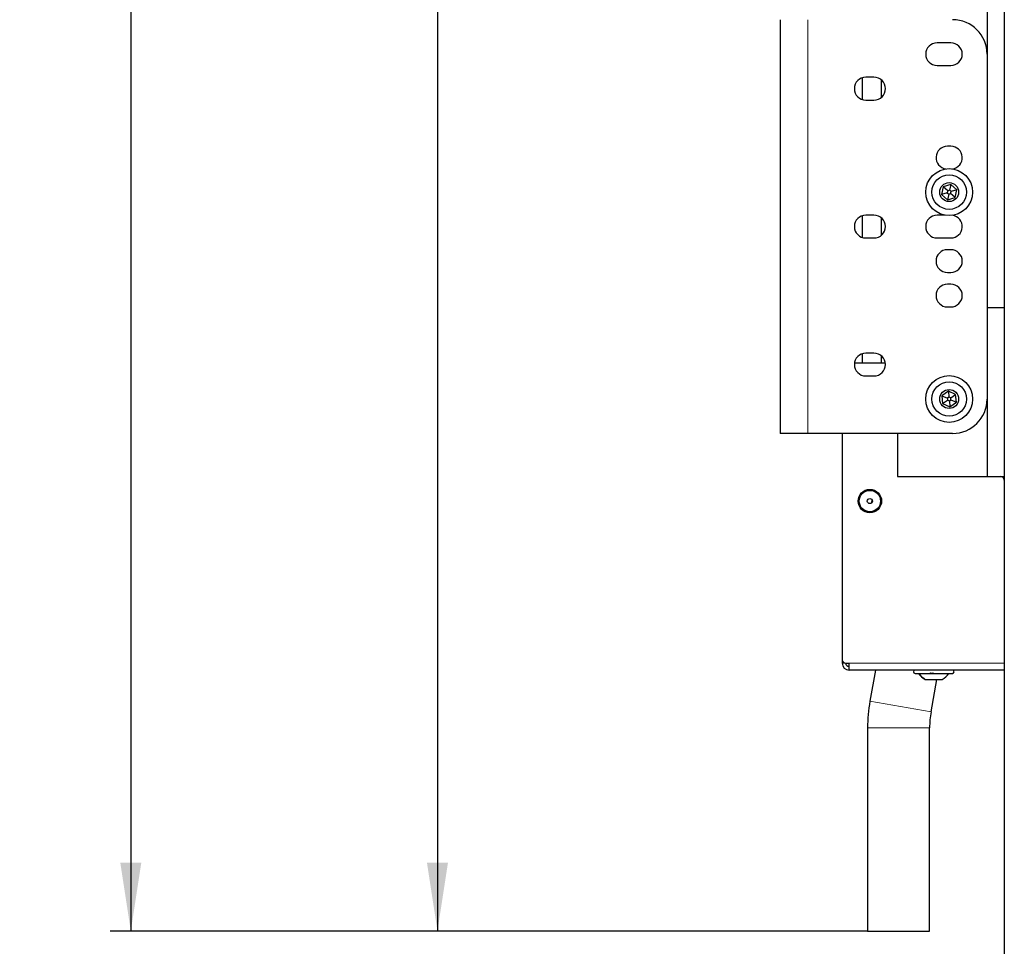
# Paper-space layout 'Blatt3' of a CAD drawing. Header units: millimetres. Extents: x 5 to 418, y 2 to 292.
# Tile 62 of 75: x 171 to 219, y 117 to 162. Entities that reach past the tile are written whole.
import ezdxf

# ---------------------------------------------------------------- set-up
doc = ezdxf.new("R2010")
doc.units = ezdxf.units.MM
doc.layers.add('SLD-0', color=7, linetype='Continuous')
doc.styles.add('SLDTEXTSTYLE1', font='TXT', dxfattribs={"width": 0.605})
doc.dimstyles.new('SLDDIMSTYLE1', dxfattribs={"dimtxt": 3.5, "dimasz": 3.302, "dimexe": 0, "dimexo": 0.0625, "dimgap": 0.875, "dimtad": 1, "dimdec": 1, "dimlfac": 6, "dimrnd": 1e-09, "dimzin": 12, "dimdsep": 46, "dimtxsty": 'SLDTEXTSTYLE1', "dimsah": 1, "dimcen": 0.09, "dimadec": 0, "dimazin": 3, "dimtfac": 1, "dimtofl": 0, "dimtmove": 0, "dimatfit": 3, "dimfxl": 1, "dimfrac": 2, "dimtolj": 1, "dimtzin": 12, "dimarcsym": 0})

# ---------------------------------------------------------------- blocks, each defined once
blk = doc.blocks.new('_D_17')
at = {"layer": 'SLD-0', "color": 7}
for p, q in [((213.858, 238.031), (190.62, 238.031)), ((191.62, 238.031), (191.62, 118.067)), ((212.415, 118.067), (190.62, 118.067))]:
    blk.add_line(p, q, dxfattribs=at)
for points in [[(191.62, 238.031), (191.112, 234.729), (192.128, 234.729)], [(191.62, 118.067), (192.128, 121.369), (191.112, 121.369)]]:
    blk.add_solid(points, dxfattribs=at)
at = {"layer": 'SLD-0', "color": 7, "insert": (187.109, 172.033), "char_height": 3.5, "attachment_point": 1, "rotation": 90, "style": 'SLDTEXTSTYLE1'}
blk.add_mtext('719,8', dxfattribs=at)
blk = doc.blocks.new('_D_18')
at = {"layer": 'SLD-0', "color": 7}
for p, q in [((219.024, 247.673), (175.794, 247.673)), ((176.794, 247.673), (176.794, 118.067)), ((212.415, 118.067), (175.794, 118.067))]:
    blk.add_line(p, q, dxfattribs=at)
for centre, start, end in [((174.108, 183.514), 63.4349, 116.5651), ((174.108, 182.225), 243.4349, 296.5651)]:
    blk.add_arc(centre, 6.006, start, end, dxfattribs=at)
for points in [[(176.794, 247.673), (176.286, 244.371), (177.302, 244.371)], [(176.794, 118.067), (177.302, 121.369), (176.286, 121.369)]]:
    blk.add_solid(points, dxfattribs=at)
at = {"layer": 'SLD-0', "color": 7, "insert": (172.282, 176.854), "char_height": 3.5, "attachment_point": 1, "rotation": 90, "style": 'SLDTEXTSTYLE1'}
blk.add_mtext('777,6', dxfattribs=at)

psp = doc.layouts.new('Blatt3')

# ---------------------------------------------------------------- linework, layer by layer
at = {"color": 7, "linetype": 'Continuous', "lineweight": 25}
for p, q in [((219.0245, 247.6726), (219.0245, 101.8392)), ((218.1911, 238.0309), (218.1911, 148.1976)), ((208.1911, 162.1142), (208.1911, 142.1142)), ((216.4411, 160.9976), (215.7745, 160.9976)), ((215.7745, 159.8976), (216.4411, 159.8976)), ((212.1495, 159.3023), (212.1495, 158.2595)), ((212.7245, 159.3309), (212.3245, 159.3309)), ((213.0661, 159.2119), (213.0661, 158.3499)), ((212.3245, 158.2309), (212.7245, 158.2309)), ((216.4411, 155.9976), (216.2745, 155.9976)), ((216.0739, 154.0408), (215.9908, 153.665)), ((216.4409, 154.1567), (216.0739, 154.0408)), ((216.2868, 153.8459), (216.0739, 154.0408)), ((216.2868, 153.8459), (216.2661, 153.7519)), ((216.3786, 153.8749), (216.2868, 153.8459)), ((216.4409, 154.1567), (216.3786, 153.8749)), ((216.4496, 153.8099), (216.3786, 153.8749)), ((216.4288, 153.7159), (216.4496, 153.8099)), ((216.7248, 153.8968), (216.4409, 154.1567)), ((216.7248, 153.8968), (216.4496, 153.8099)), ((216.6417, 153.521), (216.7248, 153.8968)), ((216.2661, 153.7519), (215.9908, 153.665)), ((215.9908, 153.665), (216.2747, 153.4051)), ((216.2661, 153.7519), (216.337, 153.687)), ((216.337, 153.687), (216.2747, 153.4051)), ((216.2747, 153.4051), (216.6417, 153.521)), ((216.337, 153.687), (216.4288, 153.7159)), ((216.6417, 153.521), (216.4288, 153.7159)), ((212.1495, 152.6357), (212.1495, 151.5928)), ((212.7245, 152.6642), (212.3245, 152.6642)), ((213.0661, 152.5453), (213.0661, 151.6832)), ((216.1642, 152.6642), (215.7745, 152.6642)), ((212.3245, 151.5642), (212.7245, 151.5642)), ((215.7745, 151.5642), (216.4411, 151.5642)), ((216.4411, 150.9976), (216.2745, 150.9976)), ((216.2745, 149.8976), (216.4411, 149.8976)), ((216.4411, 149.3309), (216.2745, 149.3309)), ((216.2745, 148.2309), (216.4411, 148.2309)), ((218.1911, 148.1976), (219.0245, 148.1976)), ((218.1911, 148.1976), (218.1911, 140.0309)), ((212.1495, 145.969), (212.1495, 145.5142)), ((212.7245, 145.9976), (212.3245, 145.9976)), ((213.0661, 145.8786), (213.0661, 145.5142)), ((213.2704, 145.5142), (211.7785, 145.5142)), ((212.3245, 144.8976), (212.7245, 144.8976)), ((216.3213, 144.1641), (216.0077, 143.9408)), ((216.0077, 143.9408), (216.0443, 143.5577)), ((216.0077, 143.9408), (216.2703, 143.8209)), ((216.3487, 143.8767), (216.2703, 143.8209)), ((216.2703, 143.8209), (216.2794, 143.7251)), ((216.6714, 144.0042), (216.3213, 144.1641)), ((216.3213, 144.1641), (216.3487, 143.8767)), ((216.4362, 143.8367), (216.3487, 143.8767)), ((216.4362, 143.8367), (216.6714, 144.0042)), ((216.4453, 143.7409), (216.4362, 143.8367)), ((216.7079, 143.621), (216.6714, 144.0042)), ((216.0443, 143.5577), (216.2794, 143.7251)), ((216.0443, 143.5577), (216.3944, 143.3978)), ((216.2794, 143.7251), (216.3669, 143.6851)), ((216.3669, 143.6851), (216.4453, 143.7409)), ((216.3669, 143.6851), (216.3944, 143.3978)), ((216.3944, 143.3978), (216.7079, 143.621)), ((216.4453, 143.7409), (216.7079, 143.621)), ((209.5245, 142.1142), (208.1911, 142.1142)), ((216.5245, 142.1142), (209.5245, 142.1142)), ((211.1911, 142.1142), (211.1911, 131.1809)), ((213.8578, 142.1142), (213.8578, 140.0309)), ((213.8578, 140.0309), (218.1911, 140.0309)), ((218.1911, 140.0309), (219.0245, 140.0309)), ((218.9411, 140.0086), (218.9411, 140.0309)), ((212.6132, 138.7595), (212.638, 138.9)), ((211.1911, 131.1809), (211.1911, 131.0142)), ((211.3578, 131.0142), (211.5245, 131.0142)), ((211.5245, 130.6809), (211.5245, 131.0142)), ((219.0245, 130.6809), (211.5245, 130.6809)), ((212.7923, 130.6809), (212.5285, 129.1847)), ((214.7123, 130.5142), (216.5123, 130.5142)), ((215.1998, 130.2226), (215.2144, 130.2226)), ((215.2144, 130.2226), (216.0248, 130.2226)), ((215.4829, 128.6638), (215.7577, 130.2226)), ((212.4145, 127.8823), (212.4145, 118.0666)), ((215.4145, 118.0666), (215.4145, 127.8823)), ((212.4145, 118.0666), (215.4145, 118.0666))]:
    psp.add_line(p, q, dxfattribs=at)
at = {"color": 7, "linetype": 'Continuous', "lineweight": 18}
for p, q in [((209.5245, 162.1142), (209.5245, 142.1142)), ((211.3578, 131.0142), (211.1911, 131.0142)), ((219.0245, 131.0142), (211.5245, 131.0142)), ((215.4829, 128.6638), (212.5285, 129.1847)), ((215.4145, 127.8823), (212.4145, 127.8823))]:
    psp.add_line(p, q, dxfattribs=at)
at = {"color": 7, "linetype": 'Continuous', "lineweight": 25}
for centre, radius in [((216.3578, 153.7809), 1.1333), ((216.3578, 153.7809), 0.8333), ((216.3578, 153.7809), 0.4583), ((216.3578, 143.7809), 1.1333), ((216.3578, 143.7809), 0.8333), ((216.3578, 143.7809), 0.4583), ((212.5245, 138.8476), 0.5667), ((212.5245, 138.8476), 0.5167), ((212.5245, 138.8476), 0.125)]:
    psp.add_circle(centre, radius, dxfattribs=at)
for centre, radius, start, end in [((216.5245, 160.4476), 1.6667, 0, 90), ((215.7745, 160.4476), 0.55, 90, 270), ((216.4411, 160.4476), 0.55, 270, 90), ((212.3245, 158.7809), 0.55, 90, 270), ((212.7245, 158.7809), 0.55, 270, 90), ((216.2745, 155.4476), 0.55, 90, 262.00727), ((216.4411, 155.4476), 0.55, 277.99273, 90), ((212.3245, 152.1142), 0.55, 90, 270), ((212.7245, 152.1142), 0.55, 270, 90), ((215.7745, 152.1142), 0.55, 90, 270), ((216.4411, 152.1142), 0.55, 270, 82.00727), ((216.2745, 150.4476), 0.55, 90, 270), ((216.4411, 150.4476), 0.55, 270, 90), ((216.2745, 148.7809), 0.55, 90, 270), ((216.4411, 148.7809), 0.55, 270, 90), ((212.3245, 145.4476), 0.55, 90, 270), ((212.7245, 145.4476), 0.55, 270, 90), ((216.5245, 143.7809), 1.6667, 270, 0), ((218.8578, 139.8642), 0.1667, 0, 90), ((211.3578, 131.1809), 0.1667, 180, 270), ((211.5245, 131.0142), 0.3333, 180, 270), ((211.5245, 131.0142), 0.1667, 180, 270), ((214.7123, 130.5976), 0.0833, 90, 270), ((215.6673, 131.0591), 0.9583, 214.65152, 240.8011), ((215.5573, 131.0591), 0.9583, 299.1989, 325.34848), ((216.5123, 130.5976), 0.0833, 270, 90), ((219.9145, 127.8823), 7.5, 170, 180), ((219.9145, 127.8823), 4.5, 170, 180)]:
    psp.add_arc(centre, radius, start, end, dxfattribs=at)
at = {"color": 7, "linetype": 'Continuous', "lineweight": 18}
psp.add_open_spline([(214.9049, 130.5142), (214.9484, 130.4564), (215.0355, 130.3408), (215.1548, 130.262), (215.2144, 130.2226)], degree=3, dxfattribs=at)
at = {"color": 7, "linetype": 'Continuous', "lineweight": 25}
psp.add_open_spline([(215.5991, 130.5428), (215.5947, 130.5389), (215.5859, 130.5311), (215.5649, 130.5219), (215.5399, 130.5158), (215.5132, 130.5135), (215.489, 130.5157), (215.4708, 130.5218), (215.4596, 130.531), (215.4587, 130.5389), (215.4583, 130.5428)], degree=3, knots=[0, 0, 0, 0, 0.1252217, 0.2494831, 0.3743256, 0.4990628, 0.6238964, 0.749388, 0.8744406, 1, 1, 1, 1], dxfattribs=at)

# ---------------------------------------------------------------- dimensions: what is measured, and where the dimension line sits
at = {"layer": 'SLD-0', "color": 7}
dim = psp.add_linear_dim(base=(176.7942, 118.0666), p1=(219.0245, 247.6726), p2=(212.4145, 118.0666), angle=90, text='(<>)', dimstyle='SLDDIMSTYLE1', dxfattribs=at)
dim.commit()
dim.dimension.update_dxf_attribs({"geometry": '_D_18', "text_midpoint": (176.7942, 182.8696), "dimtype": 160})
dim = psp.add_linear_dim(base=(191.6205, 118.0666), p1=(213.8578, 238.0309), p2=(212.4145, 118.0666), angle=90, dimstyle='SLDDIMSTYLE1', dxfattribs=at)
dim.commit()
dim.dimension.update_dxf_attribs({"geometry": '_D_17', "text_midpoint": (191.6205, 178.0487), "dimtype": 160})

doc.saveas('drawing.dxf')
